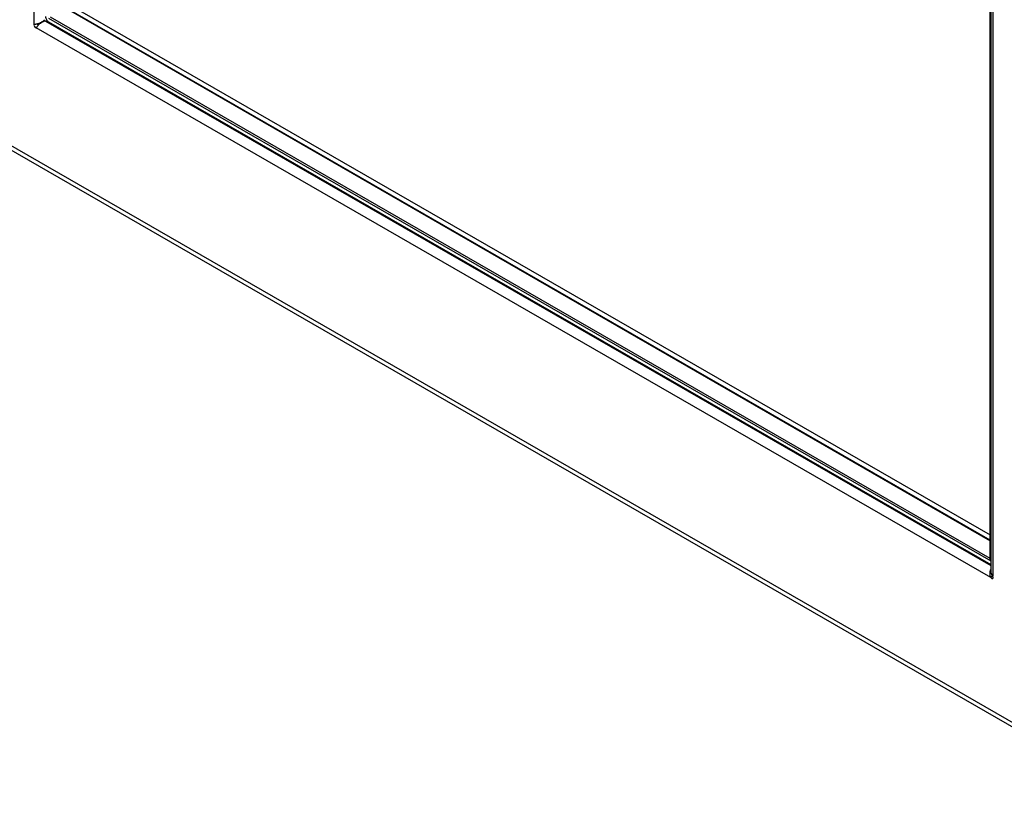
# Model space of a CAD drawing. Header units: inches. Extents: x 0 to 101, y -11 to 66.
# Tile 114 of 118: x 82 to 93, y 25 to 34. Entities that reach past the tile are written whole.
import ezdxf

# ---------------------------------------------------------------- set-up
doc = ezdxf.new("R2010")
doc.units = ezdxf.units.IN
doc.header["$LTSCALE"] = 6.067211
doc.header["$MEASUREMENT"] = 0
doc.layers.add('Visible Edges(ANSI)', color=7, linetype='Continuous', lineweight=25)
doc.layers.add('Visible Tangent Edges(ANSI)', color=7, linetype='Continuous', lineweight=25)

msp = doc.modelspace()

# ---------------------------------------------------------------- linework, layer by layer
at = {"layer": 'Visible Edges(ANSI)'}
for p, q in [((92.7487, 27.9775), (92.7487, 40.6482)), ((92.7539, 40.6459), (92.7539, 27.8425)), ((81.9415, 34.1467), (81.9158, 34.1467)), ((81.953, 34.1379), (92.7539, 27.9181)), ((80.5448, 33.2298), (94.4225, 25.2382)), ((92.7785, 27.7825), (92.754, 27.7684))]:
    msp.add_line(p, q, dxfattribs=at)
at = {"layer": 'Visible Edges(ANSI)', "flags": 128}
for points in [[(81.7879, 34.1117), (81.788, 34.1117), (81.7881, 34.1117), (81.7883, 34.1117), (81.7884, 34.1118), (81.7886, 34.1118), (81.7887, 34.1118), (81.7889, 34.1119), (81.7891, 34.1119), (81.7894, 34.1119), (81.7896, 34.112), (81.7899, 34.112), (81.7901, 34.112), (81.7904, 34.112), (81.7907, 34.1121), (81.791, 34.1121), (81.7912, 34.1121), (81.7915, 34.1121), (81.7917, 34.1121), (81.7919, 34.1121), (81.7921, 34.1121), (81.7923, 34.1121), (81.7925, 34.1121), (81.7926, 34.1121), (81.7928, 34.1122)], [(81.7928, 34.1122), (81.7969, 34.1123), (81.8011, 34.1125), (81.8056, 34.1129), (81.8102, 34.1135), (81.8149, 34.1143), (81.8198, 34.1152), (81.8248, 34.1163), (81.8298, 34.1175), (81.835, 34.119), (81.8402, 34.1206), (81.8454, 34.1225), (81.8506, 34.1245), (81.8558, 34.1267), (81.861, 34.1291), (81.8661, 34.1316), (81.8711, 34.1344), (81.8761, 34.1373), (81.881, 34.1404), (81.8857, 34.1437), (81.8903, 34.1472), (81.8947, 34.1508), (81.8989, 34.1545), (81.9029, 34.1584), (81.9067, 34.1625)], [(81.9158, 34.1467), (81.9104, 34.1455), (81.905, 34.144), (81.8996, 34.1422), (81.8943, 34.1402), (81.8891, 34.138), (81.8839, 34.1355), (81.8788, 34.1329), (81.8737, 34.13), (81.8688, 34.127), (81.864, 34.1239), (81.8594, 34.1206), (81.8549, 34.1172), (81.8505, 34.1137), (81.8463, 34.1101), (81.8423, 34.1064), (81.8385, 34.1027), (81.8349, 34.0989), (81.8314, 34.0951), (81.8282, 34.0914), (81.8252, 34.0876), (81.8224, 34.0839), (81.8198, 34.0802), (81.8174, 34.0767), (81.8153, 34.0732)], [(81.8153, 34.0732), (81.8152, 34.0731), (81.8151, 34.0729), (81.8151, 34.0728), (81.815, 34.0726), (81.8149, 34.0724), (81.8147, 34.0723), (81.8146, 34.0721), (81.8145, 34.0719), (81.8143, 34.0716), (81.8142, 34.0714), (81.814, 34.0712), (81.8139, 34.0709), (81.8137, 34.0707), (81.8135, 34.0705), (81.8134, 34.0703), (81.8133, 34.0701), (81.8131, 34.07), (81.813, 34.0698), (81.8129, 34.0697), (81.8128, 34.0695), (81.8127, 34.0694), (81.8126, 34.0693), (81.8125, 34.0693), (81.8125, 34.0692)], [(92.7515, 27.7754), (92.7506, 27.7789), (92.7498, 27.7825), (92.7492, 27.786), (92.7486, 27.7896), (92.7481, 27.7932), (92.7477, 27.7969), (92.7473, 27.8005), (92.7471, 27.8042), (92.747, 27.8079), (92.7469, 27.8116), (92.7469, 27.8153), (92.747, 27.819), (92.7472, 27.8226), (92.7475, 27.8263), (92.7478, 27.8299), (92.7482, 27.8335), (92.7487, 27.8371), (92.7493, 27.8406), (92.7499, 27.8441), (92.7506, 27.8476), (92.7513, 27.851), (92.7521, 27.8544), (92.753, 27.8577), (92.7539, 27.8609)], [(92.754, 27.7684), (92.7539, 27.7685), (92.7538, 27.7687), (92.7537, 27.7689), (92.7536, 27.7691), (92.7535, 27.7694), (92.7534, 27.7696), (92.7533, 27.7699), (92.7532, 27.7703), (92.753, 27.7706), (92.7529, 27.7709), (92.7528, 27.7713), (92.7526, 27.7717), (92.7525, 27.7721), (92.7523, 27.7725), (92.7522, 27.7729), (92.7521, 27.7733), (92.752, 27.7736), (92.7519, 27.774), (92.7518, 27.7743), (92.7517, 27.7746), (92.7517, 27.7748), (92.7516, 27.775), (92.7515, 27.7752), (92.7515, 27.7754)], [(92.7539, 27.8425), (92.7539, 27.8402), (92.754, 27.8378), (92.7542, 27.8354), (92.7545, 27.8331), (92.7548, 27.8307), (92.7552, 27.8284), (92.7557, 27.826), (92.7562, 27.8237), (92.7568, 27.8214), (92.7575, 27.8191), (92.7582, 27.8168), (92.7591, 27.8145), (92.76, 27.8122), (92.7609, 27.8099), (92.7619, 27.8077), (92.763, 27.8055), (92.7642, 27.8033), (92.7654, 27.8011), (92.7667, 27.7989), (92.768, 27.7968), (92.7694, 27.7947), (92.7709, 27.7926), (92.7724, 27.7905), (92.774, 27.7885)], [(92.774, 27.7885), (92.7741, 27.7883), (92.7742, 27.7882), (92.7744, 27.788), (92.7745, 27.7878), (92.7747, 27.7876), (92.7749, 27.7873), (92.7751, 27.7871), (92.7753, 27.7868), (92.7756, 27.7865), (92.7758, 27.7862), (92.7761, 27.7858), (92.7763, 27.7855), (92.7766, 27.7852), (92.7768, 27.7848), (92.7771, 27.7845), (92.7773, 27.7842), (92.7775, 27.784), (92.7777, 27.7837), (92.7779, 27.7835), (92.778, 27.7833), (92.7782, 27.7831), (92.7783, 27.7829), (92.7784, 27.7828), (92.7785, 27.7826)]]:
    msp.add_lwpolyline(points, dxfattribs=at)
at = {"layer": 'Visible Edges(ANSI)'}
for centre, major_axis, ratio, start_param, end_param in [((81.8026, 34.0918), (0.0125, -0.0217), 0.5780931, 3.3378168, 6.0908285), ((81.8401, 34.1134), (0.0125, -0.0217), 0.5780931, 4.2788112, 5.1403266), ((81.953, 34.1788), (0.025, -0.0433), 0.5780931, 3.9289245, 5.4997209), ((92.7684, 27.9662), (0.0139, -0.0241), 0.5769785, 3.926024, 4.6704738), ((92.7638, 27.7797), (0.0125, -0.0217), 0.5780931, 4.9086132, 7.6616249)]:
    msp.add_ellipse(centre, major_axis=major_axis, ratio=ratio, start_param=start_param, end_param=end_param, dxfattribs=at)
at = {"layer": 'Visible Tangent Edges(ANSI)'}
for p, q in [((81.7879, 34.1117), (81.7879, 46.9665)), ((92.7785, 40.6374), (92.7785, 27.7826)), ((82.2099, 34.327), (92.7487, 28.2582)), ((82.1509, 34.2931), (92.7487, 28.1902)), ((92.7487, 28.197), (82.1568, 34.2964)), ((81.9158, 34.1467), (92.7539, 27.9055)), ((81.9526, 34.1785), (92.7539, 27.9585)), ((92.7487, 27.9868), (81.9745, 34.1913)), ((92.754, 27.7684), (81.8125, 34.0692)), ((94.3921, 25.3052), (80.5144, 33.2968)), ((92.7752, 27.7869), (92.7515, 27.7754))]:
    msp.add_line(p, q, dxfattribs=at)
for centre, major_axis, start_param, end_param in [((81.8696, 34.1301), (0.0309, -0.0537), 4.5890065, 4.825153), ((81.8915, 34.1428), (-0.0155, 0.0269), 1.4758391, 1.640186)]:
    msp.add_ellipse(centre, major_axis=major_axis, ratio=0.5780931, start_param=start_param, end_param=end_param, dxfattribs=at)

doc.saveas('drawing.dxf')
